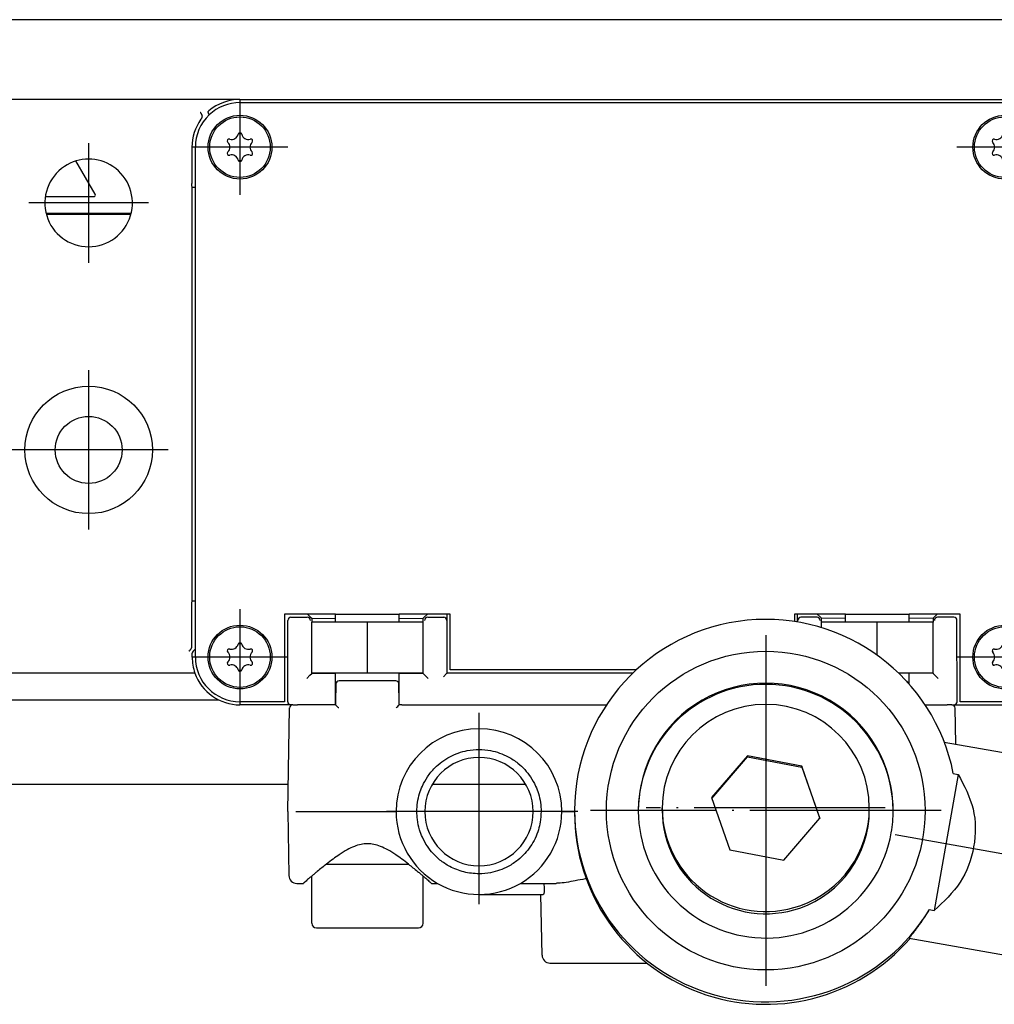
# Model space of a CAD drawing. Header units: millimetres. Extents: x -235 to 1899, y -109 to 485.
# Tile 35 of 41: x 1590 to 1651, y 155 to 217. Entities that reach past the tile are written whole.
import ezdxf

# ---------------------------------------------------------------- set-up
doc = ezdxf.new("R2010")
doc.units = ezdxf.units.MM
doc.linetypes.add('DOT_CENTER', pattern=[14, 12, -1, 0, -1])
doc.layers.add('1', color=7, linetype='Continuous')

# ---------------------------------------------------------------- blocks, each defined once
blk = doc.blocks.new('IO__2', base_point=(1567.734, 204.506))
at = {"color": 7, "linetype": 'Continuous'}
for p, q in [((1567.734, 204.506), (1567.734, 210.256)), ((1567.953, 210.181), (1588.231, 210.181)), ((1594.644, 205.777), (1593.438, 207.865)), ((1591.509, 205.627), (1594.557, 205.627)), ((1567.953, 204.581), (1588.231, 204.581)), ((1591.558, 204.581), (1596.903, 204.581))]:
    blk.add_line(p, q, dxfattribs=at)
for centre, radius, start, end in [((1567.955, 209.98), 0.202, 90.49615, 178.504), ((1594.557, 205.727), 0.1, 270, 30), ((1567.955, 204.783), 0.202, 181.496, 269.50385)]:
    blk.add_arc(centre, radius, start, end, dxfattribs=at)
blk = doc.blocks.new('SCALE_BODY_720__4', base_point=(857.731, 168.731))
at = {"color": 7, "linetype": 'Continuous'}
for p, q in [((1677.731, 216.731), (857.731, 216.731)), ((1596.883, 204.506), (1591.578, 204.506)), ((1602.423, 174.031), (933.731, 174.031)), ((1606.76, 168.731), (930.786, 168.731)), ((1621.675, 168.731), (1615.786, 168.731))]:
    blk.add_line(p, q, dxfattribs=at)
blk = doc.blocks.new('SCALE_PB_720__5', base_point=(835.731, 168.731))
for name, p in [('SCALE_BODY_720__4', (857.731, 168.731)), ('IO__2', (1567.734, 204.506))]:
    blk.add_blockref(name, p)
blk = doc.blocks.new('READING_HEAD_BODY__13', base_point=(1564.731, 173.731))
at = {"color": 7, "linetype": 'Continuous'}
for p, q in [((1603.731, 211.731), (1588.731, 211.731)), ((1603.731, 211.731), (1651.731, 211.731)), ((1603.731, 211.531), (1651.731, 211.531)), ((1651.731, 211.731), (1666.731, 211.731)), ((1588.231, 207.731), (1588.231, 211.231)), ((1667.231, 207.731), (1667.231, 211.231)), ((1600.717, 208.731), (1600.717, 206.442)), ((1600.931, 206.242), (1600.931, 208.731)), ((1654.531, 208.731), (1654.531, 206.242)), ((1654.745, 208.731), (1654.745, 206.442)), ((1588.231, 207.731), (1588.231, 185.731)), ((1667.231, 207.731), (1667.231, 185.731)), ((1600.731, 206.231), (1600.72, 206.242)), ((1600.731, 206.231), (1600.931, 206.231)), ((1600.731, 180.231), (1600.731, 206.231)), ((1600.931, 206.231), (1600.931, 206.242)), ((1600.931, 180.231), (1600.931, 206.231)), ((1654.531, 206.242), (1654.531, 206.231)), ((1654.731, 206.231), (1654.531, 206.231)), ((1654.531, 206.231), (1654.531, 180.231)), ((1654.731, 206.231), (1654.741, 206.242)), ((1654.731, 180.231), (1654.731, 206.231)), ((1587.731, 183.981), (1587.731, 185.531)), ((1588.231, 185.731), (1587.931, 185.731)), ((1588.231, 185.731), (1588.231, 182.911)), ((1667.231, 185.731), (1667.531, 185.731)), ((1667.231, 185.731), (1667.231, 182.911)), ((1667.731, 175.931), (1667.731, 185.531)), ((1586.731, 185.231), (1583.231, 185.231)), ((1583.231, 183.56), (1583.231, 185.231)), ((1586.731, 183.981), (1586.731, 185.231)), ((1564.731, 179.782), (1564.731, 183.872)), ((1585.731, 183.56), (1583.231, 183.56)), ((1583.231, 177.903), (1583.231, 183.56)), ((1585.731, 177.903), (1585.731, 183.56)), ((1586.731, 183.981), (1587.731, 183.981)), ((1586.731, 177.481), (1586.731, 183.981)), ((1587.731, 177.481), (1587.731, 183.981)), ((1583.231, 182.731), (1575.131, 182.731)), ((1600.717, 177.443), (1600.717, 180.021)), ((1600.72, 180.221), (1600.731, 180.231)), ((1600.931, 180.231), (1600.731, 180.231)), ((1600.931, 180.221), (1600.931, 180.231)), ((1600.931, 177.246), (1600.931, 180.221)), ((1654.531, 180.231), (1654.731, 180.231)), ((1654.531, 180.231), (1654.531, 180.221)), ((1654.531, 180.221), (1654.531, 177.246)), ((1654.743, 180.219), (1654.731, 180.231)), ((1654.745, 177.443), (1654.745, 180.021)), ((1606.531, 179.431), (1606.531, 173.931)), ((1607.966, 179.431), (1606.531, 179.431)), ((1606.931, 179.231), (1607.946, 179.231)), ((1608.146, 179.251), (1607.966, 179.431)), ((1609.481, 179.431), (1607.966, 179.431)), ((1608.146, 179.251), (1608.231, 179.167)), ((1609.621, 179.431), (1609.481, 179.431)), ((1609.68, 179.431), (1609.621, 179.431)), ((1609.731, 179.431), (1609.68, 179.431)), ((1609.731, 179.431), (1613.731, 179.431)), ((1609.731, 179.401), (1609.731, 179.431)), ((1613.73, 179.401), (1613.731, 179.431)), ((1613.781, 179.431), (1613.731, 179.431)), ((1613.84, 179.431), (1613.781, 179.431)), ((1613.98, 179.431), (1613.84, 179.431)), ((1615.495, 179.431), (1613.98, 179.431)), ((1615.231, 179.167), (1615.315, 179.251)), ((1615.495, 179.431), (1615.315, 179.251)), ((1616.72, 179.431), (1615.495, 179.431)), ((1615.515, 179.231), (1616.52, 179.231)), ((1616.731, 179.431), (1616.72, 179.431)), ((1616.731, 175.731), (1616.731, 179.431)), ((1616.931, 179.431), (1616.731, 179.431)), ((1616.931, 175.931), (1616.931, 179.431)), ((1638.531, 179.431), (1638.531, 178.96)), ((1638.731, 179.431), (1638.531, 179.431)), ((1638.731, 178.928), (1638.731, 179.431)), ((1638.741, 179.431), (1638.731, 179.431)), ((1639.966, 179.431), (1638.741, 179.431)), ((1639.946, 179.231), (1638.941, 179.231)), ((1639.966, 179.431), (1640.146, 179.251)), ((1641.481, 179.431), (1639.966, 179.431)), ((1640.231, 179.167), (1640.146, 179.251)), ((1641.621, 179.431), (1641.481, 179.431)), ((1641.68, 179.431), (1641.621, 179.431)), ((1641.731, 179.431), (1641.68, 179.431)), ((1641.731, 179.431), (1645.731, 179.431)), ((1641.731, 179.401), (1641.731, 179.431)), ((1645.73, 179.401), (1645.731, 179.431)), ((1645.781, 179.431), (1645.731, 179.431)), ((1645.84, 179.431), (1645.781, 179.431)), ((1645.98, 179.431), (1645.84, 179.431)), ((1647.495, 179.431), (1645.98, 179.431)), ((1647.315, 179.251), (1647.231, 179.167)), ((1647.315, 179.251), (1647.495, 179.431)), ((1648.931, 179.431), (1647.495, 179.431)), ((1648.531, 179.231), (1647.515, 179.231)), ((1648.931, 173.931), (1648.931, 179.431)), ((1583.231, 178.731), (1575.131, 178.731)), ((1606.727, 173.931), (1606.731, 179.031)), ((1608.231, 179.167), (1608.231, 178.931)), ((1608.231, 179.167), (1609.731, 179.151)), ((1608.231, 175.731), (1608.231, 178.931)), ((1611.731, 175.731), (1611.731, 178.931)), ((1613.731, 179.151), (1615.231, 179.167)), ((1615.231, 178.931), (1615.231, 179.167)), ((1615.231, 175.731), (1615.231, 178.931)), ((1640.231, 178.931), (1640.231, 179.167)), ((1641.731, 179.151), (1640.231, 179.167)), ((1640.231, 178.574), (1640.231, 178.931)), ((1643.731, 176.843), (1643.731, 178.931)), ((1647.231, 179.167), (1645.731, 179.151)), ((1647.231, 179.167), (1647.231, 178.931)), ((1647.231, 175.731), (1647.231, 178.931)), ((1648.734, 173.931), (1648.731, 179.031)), ((1585.731, 177.903), (1583.231, 177.903)), ((1583.231, 176.231), (1583.231, 177.903)), ((1586.731, 177.481), (1587.731, 177.481)), ((1586.731, 176.231), (1586.731, 177.481)), ((1587.731, 175.931), (1587.731, 177.481)), ((1600.731, 176.731), (1600.731, 176.975)), ((1600.785, 177.1), (1600.931, 177.246)), ((1600.931, 176.731), (1600.931, 177.246)), ((1654.531, 177.246), (1654.531, 176.731)), ((1654.676, 177.1), (1654.531, 177.246)), ((1654.731, 176.731), (1654.731, 176.975)), ((1586.731, 176.231), (1583.231, 176.231)), ((1588.731, 175.731), (1587.931, 175.731)), ((1600.902, 175.731), (1588.731, 175.731)), ((1607.92, 175.386), (1608.12, 175.586)), ((1608.12, 175.586), (1608.231, 175.696)), ((1608.231, 175.731), (1608.231, 175.696)), ((1608.231, 175.696), (1609.731, 175.711)), ((1613.731, 175.711), (1615.231, 175.696)), ((1615.231, 175.696), (1615.231, 175.731)), ((1615.231, 175.696), (1615.341, 175.586)), ((1615.541, 175.386), (1615.341, 175.586)), ((1616.694, 175.695), (1616.494, 175.495)), ((1616.694, 175.695), (1616.731, 175.731)), ((1628.398, 175.731), (1616.731, 175.731)), ((1628.61, 175.931), (1616.931, 175.931)), ((1647.231, 175.696), (1645.731, 175.711)), ((1647.231, 175.731), (1647.231, 175.696)), ((1647.341, 175.586), (1647.231, 175.696)), ((1647.541, 175.386), (1647.341, 175.586)), ((1654.559, 175.731), (1666.731, 175.731)), ((1666.731, 175.731), (1667.531, 175.731)), ((1606.531, 173.931), (1603.731, 173.931)), ((1606.927, 173.731), (1603.731, 173.731)), ((1606.953, 173.731), (1606.927, 173.731)), ((1607.044, 173.731), (1606.953, 173.731)), ((1607.044, 173.731), (1607.344, 173.731)), ((1609.455, 173.731), (1607.344, 173.731)), ((1609.531, 173.731), (1609.455, 173.731)), ((1609.581, 173.731), (1609.531, 173.731)), ((1609.731, 173.731), (1609.581, 173.731)), ((1613.881, 173.731), (1613.731, 173.731)), ((1613.881, 173.731), (1613.93, 173.731)), ((1613.93, 173.731), (1614.006, 173.731)), ((1614.006, 173.731), (1626.732, 173.731)), ((1646.729, 173.731), (1648.117, 173.731)), ((1648.417, 173.731), (1648.117, 173.731)), ((1648.417, 173.731), (1648.508, 173.731)), ((1648.508, 173.731), (1648.534, 173.731)), ((1648.534, 173.731), (1651.731, 173.731)), ((1651.731, 173.931), (1648.931, 173.931))]:
    blk.add_line(p, q, dxfattribs=at)
for centre, radius in [((1603.731, 208.731), 2), ((1651.731, 208.731), 2), ((1603.731, 208.731), 1.9), ((1651.731, 208.731), 1.9), ((1594.231, 189.731), 4), ((1661.231, 189.731), 4), ((1594.231, 189.731), 2.1), ((1661.231, 189.731), 2.1), ((1603.731, 176.731), 2), ((1603.731, 176.731), 1.9), ((1651.731, 176.731), 2), ((1651.731, 176.731), 1.9)]:
    blk.add_circle(centre, radius, dxfattribs=at)
for centre, radius, start, end in [((1588.731, 211.231), 0.5, 90, 180), ((1603.731, 208.731), 3, 90, 130.75238), ((1603.731, 208.731), 2.8, 90, 133.68256), ((1651.731, 208.731), 3, 49.24762, 90), ((1651.731, 208.731), 2.8, 46.31744, 90), ((1666.731, 211.231), 0.5, 0, 90), ((1603.731, 208.731), 2.8, 133.68256, 180), ((1651.731, 208.731), 2.8, 0, 46.31744), ((1603.731, 208.731), 3.014, 144.53235, 180), ((1651.731, 208.731), 3.014, 360, 35.46765), ((1603.211, 209.631), 0.413, 253.06431, 346.93569), ((1603.731, 209.511), 0.121, 13.06431, 166.93569), ((1604.25, 209.631), 0.413, 193.06431, 286.93569), ((1651.211, 209.631), 0.413, 253.06431, 346.93569), ((1651.731, 209.511), 0.121, 13.06431, 166.93569), ((1652.25, 209.631), 0.413, 193.06431, 286.93569), ((1603.056, 209.121), 0.121, 73.06431, 226.93569), ((1602.691, 208.731), 0.413, 313.06431, 46.93569), ((1604.77, 208.731), 0.413, 133.06431, 226.93569), ((1604.406, 209.121), 0.121, 313.06431, 106.93569), ((1651.056, 209.121), 0.121, 73.06431, 226.93569), ((1650.691, 208.731), 0.413, 313.06431, 46.93569), ((1652.77, 208.731), 0.413, 133.06431, 226.93569), ((1652.406, 209.121), 0.121, 313.06431, 106.93569), ((1603.056, 208.342), 0.121, 133.06431, 286.93569), ((1603.211, 207.831), 0.413, 13.06431, 106.93569), ((1604.25, 207.831), 0.413, 73.06431, 166.93569), ((1604.406, 208.342), 0.121, 253.06431, 46.93569), ((1651.056, 208.342), 0.121, 133.06431, 286.93569), ((1651.211, 207.831), 0.413, 13.06431, 106.93569), ((1652.25, 207.831), 0.413, 73.06431, 166.93569), ((1652.406, 208.342), 0.121, 253.06431, 46.93569), ((1594.231, 205.231), 2.75, 56.44269, 123.55731), ((1603.731, 207.952), 0.121, 193.06431, 346.93569), ((1651.731, 207.952), 0.121, 193.06431, 346.93569), ((1661.231, 205.231), 2.75, 56.44269, 123.55731), ((1594.231, 205.231), 2.75, 123.55731, 56.44269), ((1661.231, 205.231), 2.75, 123.55731, 56.44269), ((1587.931, 185.531), 0.2, 90, 180), ((1667.531, 185.531), 0.2, 0, 90), ((1575.131, 230.731), 48, 257.48667, 270), ((1575.131, 230.731), 52, 258.46304, 270), ((1606.931, 179.031), 0.2, 90, 180), ((1607.945, 179.03), 0.202, 1.496, 89.50385), ((1615.516, 179.03), 0.202, 90.49615, 178.504), ((1616.518, 179.03), 0.202, 1.496, 89.50385), ((1638.943, 179.03), 0.202, 90.49615, 178.504), ((1639.945, 179.03), 0.202, 1.496, 89.50385), ((1647.516, 179.03), 0.202, 90.49615, 178.504), ((1648.531, 179.031), 0.2, 0, 90), ((1603.211, 177.631), 0.413, 253.06431, 346.93569), ((1603.731, 177.511), 0.121, 13.06431, 166.93569), ((1604.25, 177.631), 0.413, 193.06431, 286.93569), ((1651.211, 177.631), 0.413, 253.06431, 346.93569), ((1651.731, 177.511), 0.121, 13.06431, 166.93569), ((1652.25, 177.631), 0.413, 193.06431, 286.93569), ((1600.909, 176.972), 0.179, 133.90117, 178.91836), ((1603.731, 176.731), 3, 180, 199.47122), ((1603.731, 176.731), 2.8, 180, 270), ((1603.056, 177.121), 0.121, 73.06431, 226.93569), ((1602.691, 176.731), 0.413, 313.06431, 46.93569), ((1604.77, 176.731), 0.413, 133.06431, 226.93569), ((1604.406, 177.121), 0.121, 313.06431, 106.93569), ((1651.056, 177.121), 0.121, 73.06431, 226.93569), ((1650.691, 176.731), 0.413, 313.06431, 46.93569), ((1651.731, 176.731), 2.8, 270, 0), ((1652.77, 176.731), 0.413, 133.06431, 226.93569), ((1652.406, 177.121), 0.121, 313.06431, 106.93569), ((1651.731, 176.731), 3, 340.52878, 0), ((1654.552, 176.972), 0.179, 1.08164, 46.09883), ((1603.056, 176.342), 0.121, 133.06431, 286.93569), ((1603.211, 175.831), 0.413, 13.06431, 106.93569), ((1604.25, 175.831), 0.413, 73.06431, 166.93569), ((1604.406, 176.342), 0.121, 253.06431, 46.93569), ((1651.056, 176.342), 0.121, 133.06431, 286.93569), ((1651.211, 175.831), 0.413, 13.06431, 106.93569), ((1652.25, 175.831), 0.413, 73.06431, 166.93569), ((1652.406, 176.342), 0.121, 253.06431, 46.93569), ((1587.931, 175.931), 0.2, 180, 270), ((1603.731, 176.731), 3, 199.47122, 270), ((1603.731, 175.952), 0.121, 193.06431, 346.93569), ((1651.731, 175.952), 0.121, 193.06431, 346.93569), ((1651.731, 176.731), 3, 270, 340.52878), ((1667.531, 175.931), 0.2, 270, 0), ((1606.927, 173.931), 0.2, 180, 270), ((1648.534, 173.931), 0.2, 270, 0)]:
    blk.add_arc(centre, radius, start, end, dxfattribs=at)
for points, knots in [([(1601.336, 210.756), (1601.331, 210.768), (1601.319, 210.8), (1601.295, 210.844), (1601.267, 210.885), (1601.248, 210.906), (1601.239, 210.915)], [0, 0, 0, 0, 0.0395142, 0.1011299, 0.1497805, 0.1876219, 0.1876219, 0.1876219, 0.1876219]), ([(1601.336, 210.756), (1601.338, 210.751), (1601.342, 210.74), (1601.348, 210.712), (1601.35, 210.668), (1601.342, 210.621), (1601.328, 210.576), (1601.309, 210.531), (1601.288, 210.499), (1601.276, 210.48)], [0, 0, 0, 0, 0.0173446, 0.033025, 0.087236, 0.146424, 0.1774183, 0.2271454, 0.2930608, 0.2930608, 0.2930608, 0.2930608]), ([(1601.734, 210.915), (1601.732, 210.925), (1601.729, 210.941), (1601.738, 210.964), (1601.752, 210.985), (1601.765, 210.997), (1601.772, 211.004)], [0, 0, 0, 0, 0.0273003, 0.0480897, 0.0728167, 0.102313, 0.102313, 0.102313, 0.102313]), ([(1601.797, 210.756), (1601.791, 210.771), (1601.779, 210.8), (1601.763, 210.841), (1601.748, 210.88), (1601.739, 210.903), (1601.734, 210.915)], [0, 0, 0, 0, 0.0470537, 0.0943863, 0.1326712, 0.1711411, 0.1711411, 0.1711411, 0.1711411]), ([(1653.664, 210.756), (1653.67, 210.771), (1653.682, 210.8), (1653.698, 210.841), (1653.713, 210.88), (1653.723, 210.903), (1653.727, 210.915)], [0, 0, 0, 0, 0.0469472, 0.0943863, 0.132671, 0.1711411, 0.1711411, 0.1711411, 0.1711411]), ([(1653.727, 210.915), (1653.729, 210.921), (1653.733, 210.937), (1653.725, 210.963), (1653.708, 210.986), (1653.695, 210.998), (1653.689, 211.004)], [0, 0, 0, 0, 0.0184903, 0.0481286, 0.0770018, 0.1023407, 0.1023407, 0.1023407, 0.1023407]), ([(1654.125, 210.756), (1654.123, 210.751), (1654.12, 210.74), (1654.114, 210.716), (1654.111, 210.672), (1654.12, 210.614), (1654.14, 210.557), (1654.163, 210.513), (1654.179, 210.49), (1654.185, 210.48)], [0, 0, 0, 0, 0.0173446, 0.033025, 0.0759938, 0.1464083, 0.2079354, 0.2586317, 0.2930391, 0.2930391, 0.2930391, 0.2930391]), ([(1654.125, 210.756), (1654.131, 210.772), (1654.144, 210.803), (1654.169, 210.848), (1654.195, 210.886), (1654.214, 210.907), (1654.222, 210.915)], [0, 0, 0, 0, 0.0507784, 0.1011357, 0.1541484, 0.1876256, 0.1876256, 0.1876256, 0.1876256]), ([(1600.72, 206.242), (1600.719, 206.274), (1600.717, 206.34), (1600.717, 206.407), (1600.717, 206.442)], [0, 0, 0, 0, 0.0954986, 0.2000077, 0.2000077, 0.2000077, 0.2000077]), ([(1654.741, 206.242), (1654.742, 206.274), (1654.744, 206.34), (1654.744, 206.407), (1654.745, 206.442)], [0, 0, 0, 0, 0.0954986, 0.2000077, 0.2000077, 0.2000077, 0.2000077]), ([(1588.731, 180.731), (1588.672, 180.917), (1588.556, 181.283), (1588.397, 181.836), (1588.266, 182.375), (1588.242, 182.739), (1588.231, 182.911)], [0, 0, 0, 0, 0.585172, 1.15029, 1.728355, 2.243029, 2.243029, 2.243029, 2.243029]), ([(1666.731, 180.731), (1666.79, 180.917), (1666.905, 181.283), (1667.064, 181.836), (1667.195, 182.375), (1667.219, 182.739), (1667.231, 182.911)], [0, 0, 0, 0, 0.585172, 1.15029, 1.728355, 2.243029, 2.243029, 2.243029, 2.243029]), ([(1600.717, 180.021), (1600.717, 180.056), (1600.717, 180.122), (1600.719, 180.189), (1600.72, 180.221)], [0, 0, 0, 0, 0.1045091, 0.2000077, 0.2000077, 0.2000077, 0.2000077]), ([(1654.745, 180.021), (1654.744, 180.055), (1654.744, 180.122), (1654.743, 180.188), (1654.743, 180.219)], [0, 0, 0, 0, 0.1040306, 0.1980744, 0.1980744, 0.1980744, 0.1980744]), ([(1600.662, 177.246), (1600.669, 177.257), (1600.687, 177.287), (1600.705, 177.339), (1600.715, 177.393), (1600.716, 177.428), (1600.717, 177.443)], [0, 0, 0, 0, 0.0413639, 0.1036272, 0.1630499, 0.2074835, 0.2074835, 0.2074835, 0.2074835]), ([(1654.8, 177.246), (1654.79, 177.263), (1654.772, 177.293), (1654.757, 177.339), (1654.747, 177.388), (1654.745, 177.422), (1654.745, 177.443)], [0, 0, 0, 0, 0.0592165, 0.1036203, 0.1465134, 0.2074782, 0.2074782, 0.2074782, 0.2074782]), ([(1600.52, 177.1), (1600.533, 177.11), (1600.559, 177.129), (1600.593, 177.162), (1600.628, 177.2), (1600.649, 177.229), (1600.662, 177.246)], [0, 0, 0, 0, 0.0476857, 0.0978293, 0.1409923, 0.2037171, 0.2037171, 0.2037171, 0.2037171]), ([(1654.941, 177.1), (1654.928, 177.11), (1654.902, 177.129), (1654.863, 177.167), (1654.828, 177.205), (1654.808, 177.234), (1654.8, 177.246)], [0, 0, 0, 0, 0.0476857, 0.0978293, 0.1618493, 0.2037182, 0.2037182, 0.2037182, 0.2037182])]:
    blk.add_open_spline(points, degree=3, knots=knots, dxfattribs=at)
at = {"layer": '1', "color": 2, "linetype": 'DOT_CENTER'}
for p, q in [((1603.731, 211.731), (1603.731, 205.731)), ((1651.731, 211.731), (1651.731, 205.731)), ((1594.231, 208.981), (1594.231, 201.481)), ((1661.231, 208.981), (1661.231, 201.481)), ((1606.731, 208.731), (1600.731, 208.731)), ((1654.731, 208.731), (1648.731, 208.731)), ((1597.981, 205.231), (1590.481, 205.231)), ((1664.981, 205.231), (1657.481, 205.231)), ((1594.231, 194.731), (1594.231, 184.731)), ((1661.231, 194.731), (1661.231, 184.731)), ((1599.231, 189.731), (1589.231, 189.731)), ((1666.231, 189.731), (1656.231, 189.731)), ((1603.731, 179.731), (1603.731, 173.731)), ((1651.731, 179.731), (1651.731, 173.731)), ((1606.731, 176.731), (1600.731, 176.731)), ((1654.731, 176.731), (1648.731, 176.731))]:
    blk.add_line(p, q, dxfattribs=at)
blk = doc.blocks.new('BLOCK__14', base_point=(1606.731, 157.531))
at = {"color": 7, "linetype": 'Continuous'}
for p, q in [((1609.731, 179.431), (1613.731, 179.431)), ((1609.731, 179.401), (1609.731, 179.431)), ((1609.731, 178.931), (1609.731, 179.401)), ((1613.73, 179.401), (1613.731, 179.431)), ((1613.731, 178.931), (1613.73, 179.401)), ((1641.731, 179.431), (1645.731, 179.431)), ((1641.731, 179.401), (1641.731, 179.431)), ((1641.731, 178.931), (1641.731, 179.401)), ((1645.73, 179.401), (1645.731, 179.431)), ((1645.731, 178.931), (1645.73, 179.401)), ((1608.231, 175.731), (1608.231, 178.931)), ((1609.731, 178.931), (1608.231, 178.931)), ((1611.731, 178.931), (1609.731, 178.931)), ((1611.731, 175.731), (1611.731, 178.931)), ((1613.731, 178.931), (1611.731, 178.931)), ((1615.231, 178.931), (1613.731, 178.931)), ((1615.231, 175.731), (1615.231, 178.931)), ((1640.231, 178.574), (1640.231, 178.931)), ((1641.731, 178.931), (1640.231, 178.931)), ((1643.731, 178.931), (1641.731, 178.931)), ((1643.731, 176.843), (1643.731, 178.931)), ((1645.731, 178.931), (1643.731, 178.931)), ((1647.231, 178.931), (1645.731, 178.931)), ((1647.231, 175.731), (1647.231, 178.931)), ((1609.731, 175.731), (1608.231, 175.731)), ((1609.731, 175.461), (1609.731, 175.731)), ((1611.731, 175.731), (1609.731, 175.731)), ((1613.731, 175.731), (1611.731, 175.731)), ((1613.73, 175.461), (1613.731, 175.731)), ((1615.231, 175.731), (1613.731, 175.731)), ((1645.731, 175.731), (1645.063, 175.731)), ((1645.73, 175.461), (1645.731, 175.731)), ((1647.231, 175.731), (1645.731, 175.731)), ((1609.731, 173.931), (1609.731, 175.461)), ((1609.753, 175.035), (1609.731, 173.931)), ((1613.508, 175.231), (1609.953, 175.231)), ((1613.73, 173.931), (1613.708, 175.035)), ((1613.73, 173.931), (1613.73, 175.461)), ((1645.731, 175.033), (1645.73, 175.461)), ((1607.044, 173.731), (1607.344, 173.731)), ((1609.455, 173.731), (1607.344, 173.731)), ((1609.531, 173.731), (1609.455, 173.731)), ((1609.581, 173.731), (1609.531, 173.731)), ((1609.731, 173.731), (1609.581, 173.731)), ((1609.731, 173.731), (1609.731, 173.931)), ((1609.731, 173.931), (1609.731, 173.731)), ((1613.731, 173.731), (1613.73, 173.931)), ((1613.731, 173.731), (1613.73, 173.931)), ((1613.881, 173.731), (1613.731, 173.731)), ((1613.881, 173.731), (1613.93, 173.731)), ((1613.93, 173.731), (1614.006, 173.731)), ((1614.006, 173.731), (1626.732, 173.731)), ((1646.729, 173.731), (1648.117, 173.731)), ((1648.417, 173.731), (1648.117, 173.731)), ((1606.731, 167.031), (1606.844, 173.535)), ((1648.657, 171.261), (1648.617, 173.535)), ((1606.731, 167.031), (1606.801, 163.023)), ((1607.23, 167.031), (1613.531, 167.031)), ((1614.831, 167.031), (1613.531, 167.031)), ((1623.931, 167.031), (1622.631, 167.031)), ((1623.931, 167.031), (1624.731, 167.031)), ((1609.154, 163.731), (1614.307, 163.731)), ((1607.3, 162.531), (1607.71, 162.531)), ((1608.231, 160.031), (1608.231, 162.982)), ((1615.231, 160.031), (1615.231, 162.982)), ((1615.752, 162.531), (1616.125, 162.531)), ((1621.336, 162.531), (1623.58, 162.531)), ((1618.731, 161.831), (1622.621, 161.831)), ((1622.621, 161.831), (1622.767, 161.831)), ((1622.688, 158.023), (1622.621, 161.831)), ((1608.531, 159.731), (1614.931, 159.731)), ((1623.188, 157.531), (1629.281, 157.531))]:
    blk.add_line(p, q, dxfattribs=at)
for centre, radius, start, end in [((1609.953, 175.031), 0.2, 90, 179), ((1613.508, 175.031), 0.2, 1, 90), ((1645.508, 175.031), 0.2, 8.73927, 75.49159), ((1607.044, 173.531), 0.2, 90, 179), ((1648.417, 173.531), 0.2, 1, 90), ((1618.731, 167.031), 5.2, 0, 180), ((1618.731, 167.031), 3.4, 360, 180), ((1618.731, 167.031), 5.2, 180, 239.92665), ((1618.731, 167.031), 3.4, 180, 360), ((1618.731, 167.031), 5.2, 300.07335, 0), ((1607.3, 163.031), 0.5, 181, 270), ((1618.731, 167.031), 5.2, 239.92665, 270), ((1618.731, 167.031), 5.2, 270, 300.07335), ((1608.531, 160.031), 0.3, 180, 270), ((1614.931, 160.031), 0.3, 270, 0), ((1623.188, 158.031), 0.5, 181, 270)]:
    blk.add_arc(centre, radius, start, end, dxfattribs=at)
for points, knots in [([(1609.927, 173.535), (1609.914, 173.548), (1609.89, 173.573), (1609.854, 173.609), (1609.82, 173.643), (1609.79, 173.674), (1609.76, 173.703), (1609.74, 173.722), (1609.731, 173.731)], [0, 0, 0, 0, 0.0540526, 0.1059823, 0.1538317, 0.1958124, 0.2368675, 0.2779385, 0.2779385, 0.2779385, 0.2779385]), ([(1613.534, 173.535), (1613.568, 173.569), (1613.633, 173.635), (1613.699, 173.7), (1613.731, 173.731)], [0, 0, 0, 0, 0.145904, 0.2779308, 0.2779308, 0.2779308, 0.2779308]), ([(1614.831, 167.031), (1614.839, 167.224), (1614.855, 167.61), (1614.982, 168.15), (1615.185, 168.691), (1615.493, 169.242), (1616.035, 169.905), (1616.869, 170.526), (1617.85, 170.871), (1618.731, 170.954), (1619.611, 170.872), (1620.455, 170.574), (1621.313, 170.007), (1621.898, 169.369), (1622.276, 168.691), (1622.479, 168.15), (1622.606, 167.61), (1622.622, 167.224), (1622.631, 167.031)], [0, 0, 0, 0, 0.577936, 1.156099, 1.655982, 2.30623, 3.042126, 4.209935, 5.377351, 6.112897, 6.848442, 8.015858, 8.751535, 9.919562, 10.56981, 11.069693, 11.647856, 12.225792, 12.225792, 12.225792, 12.225792]), ([(1622.631, 167.031), (1622.62, 166.813), (1622.602, 166.427), (1622.464, 165.864), (1622.265, 165.349), (1621.881, 164.676), (1621.313, 164.056), (1620.455, 163.489), (1619.611, 163.191), (1618.659, 163.101), (1617.776, 163.209), (1616.947, 163.529), (1616.148, 164.056), (1615.563, 164.694), (1615.185, 165.372), (1614.973, 165.936), (1614.852, 166.478), (1614.837, 166.864), (1614.831, 167.031)], [0, 0, 0, 0, 0.654078, 1.156044, 1.731061, 2.306228, 3.474255, 4.209932, 5.377348, 6.112894, 7.064822, 8.01659, 8.752268, 9.920294, 10.570542, 11.070425, 11.724565, 12.226469, 12.226469, 12.226469, 12.226469]), ([(1614.307, 163.731), (1614.168, 163.841), (1613.906, 164.047), (1613.474, 164.353), (1613.036, 164.628), (1612.578, 164.85), (1612.15, 164.983), (1611.732, 165.028), (1611.315, 164.984), (1610.886, 164.851), (1610.428, 164.63), (1609.989, 164.355), (1609.557, 164.048), (1609.294, 163.841), (1609.154, 163.731)], [0, 0, 0, 0, 0.532627, 0.999464, 1.586745, 2.082155, 2.521599, 2.927371, 3.332907, 3.771838, 4.267269, 4.854593, 5.322993, 5.857685, 5.857685, 5.857685, 5.857685]), ([(1609.154, 163.731), (1609.061, 163.659), (1608.867, 163.509), (1608.62, 163.308), (1608.405, 163.13), (1608.29, 163.032), (1608.231, 162.982)], [0, 0, 0, 0, 0.352742, 0.734085, 0.956603, 1.18899, 1.18899, 1.18899, 1.18899]), ([(1614.307, 163.731), (1614.4, 163.659), (1614.594, 163.509), (1614.841, 163.308), (1615.056, 163.13), (1615.171, 163.032), (1615.231, 162.982)], [0, 0, 0, 0, 0.352742, 0.734085, 0.956603, 1.18899, 1.18899, 1.18899, 1.18899]), ([(1608.231, 162.982), (1608.213, 162.967), (1608.176, 162.936), (1608.075, 162.849), (1607.924, 162.719), (1607.789, 162.601), (1607.717, 162.537), (1607.712, 162.533), (1607.71, 162.531)], [0, 0, 0, 0, 0.0709259, 0.1427607, 0.4006048, 0.6703183, 0.6796532, 0.6889881, 0.6889881, 0.6889881, 0.6889881]), ([(1615.231, 162.982), (1615.249, 162.967), (1615.285, 162.936), (1615.386, 162.849), (1615.538, 162.719), (1615.672, 162.601), (1615.745, 162.537), (1615.749, 162.533), (1615.752, 162.531)], [0, 0, 0, 0, 0.0709259, 0.1427607, 0.4006048, 0.6703183, 0.6796532, 0.6889881, 0.6889881, 0.6889881, 0.6889881]), ([(1622.81, 162.531), (1622.811, 162.513), (1622.811, 162.476), (1622.812, 162.374), (1622.814, 162.225), (1622.816, 162.093), (1622.817, 162.028)], [0, 0, 0, 0, 0.0548525, 0.109705, 0.3066195, 0.5035339, 0.5035339, 0.5035339, 0.5035339]), ([(1625.458, 162.824), (1625.448, 162.822), (1625.429, 162.818), (1625.2, 162.774), (1624.794, 162.693), (1624.234, 162.588), (1623.856, 162.54), (1623.646, 162.532), (1623.602, 162.531), (1623.58, 162.531)], [0, 0, 0, 0, 0.030362, 0.060677, 0.698178, 1.272372, 1.770427, 1.837892, 1.903454, 1.903454, 1.903454, 1.903454]), ([(1622.817, 162.028), (1622.817, 162.002), (1622.816, 161.955), (1622.804, 161.895), (1622.794, 161.849), (1622.774, 161.836), (1622.767, 161.831)], [0, 0, 0, 0, 0.0766929, 0.1411579, 0.1856596, 0.2097414, 0.2097414, 0.2097414, 0.2097414])]:
    blk.add_open_spline(points, degree=3, knots=knots, dxfattribs=at)
at = {"layer": '1', "color": 2, "linetype": 'DOT_CENTER'}
for p, q in [((1618.731, 173.231), (1618.731, 160.831)), ((1624.931, 167.031), (1612.531, 167.031))]:
    blk.add_line(p, q, dxfattribs=at)
blk = doc.blocks.new('COUPLING_BAR__15', base_point=(1624.731, 128.896))
at = {"color": 7, "linetype": 'Continuous'}
for p, q in [((1647.937, 171.388), (1668.33, 167.793)), ((1635.593, 170.533), (1633.328, 167.913)), ((1633.345, 167.863), (1635.593, 170.464)), ((1638.995, 169.883), (1635.593, 170.533)), ((1635.593, 170.533), (1635.593, 170.464)), ((1635.593, 170.464), (1638.995, 169.813)), ((1638.995, 169.883), (1638.995, 169.813)), ((1640.133, 166.611), (1638.995, 169.883)), ((1638.995, 169.813), (1640.116, 166.591)), ((1648.809, 169.37), (1647.303, 160.829)), ((1648.503, 169.424), (1648.809, 169.37)), ((1633.328, 167.913), (1634.466, 164.641)), ((1624.731, 167.096), (1624.731, 166.939)), ((1630.231, 167.122), (1630.231, 167.262)), ((1643.231, 167.122), (1643.231, 167.262)), ((1637.868, 163.99), (1640.133, 166.611)), ((1634.466, 164.641), (1637.868, 163.99)), ((1646.996, 160.883), (1647.303, 160.829)), ((1645.734, 159.084), (1666.16, 155.483))]:
    blk.add_line(p, q, dxfattribs=at)
blk.add_circle((1636.731, 167.096), 10, dxfattribs=at)
for centre, radius, start, end in [((1636.731, 167.096), 12, 11.18729, 180), ((1636.731, 167.096), 8, 359.99375, 180.00625), ((1636.73, 167.018), 8, 0.2781, 179.44379), ((1636.731, 167.262), 6.5, 0, 180), ((1636.73, 167.096), 12, 180.00033, 328.81524), ((1636.731, 166.939), 12, 180, 319.04493), ((1636.731, 167.095), 8, 180, 180.27811), ((1636.731, 167.096), 8, 180.28431, 349.99529), ((1636.731, 167.262), 6.5, 180, 289.17366), ((1636.731, 167.122), 6.5, 180, 289.17366), ((1636.731, 167.262), 6.5, 289.17366, 0), ((1636.731, 167.122), 6.5, 289.17366, 0), ((1636.73, 167.095), 8, 350.00154, 359.99995)]:
    blk.add_arc(centre, radius, start, end, dxfattribs=at)
for points, knots in [([(1648.809, 169.37), (1649.181, 168.665), (1649.928, 167.249), (1649.915, 164.796), (1649.081, 162.48), (1647.896, 161.38), (1647.303, 160.829)], [0, 0, 0, 0, 2.361075, 4.734983, 7.124258, 9.522858, 9.522858, 9.522858, 9.522858]), ([(1645.734, 159.084), (1645.734, 159.085), (1645.735, 159.087), (1645.735, 159.093), (1645.744, 159.102), (1645.757, 159.124), (1645.785, 159.159), (1645.826, 159.212), (1645.879, 159.28), (1645.944, 159.362), (1646.017, 159.456), (1646.113, 159.58), (1646.232, 159.737), (1646.373, 159.93), (1646.521, 160.141), (1646.677, 160.371), (1646.837, 160.619), (1646.942, 160.793), (1646.996, 160.883)], [0, 0, 0, 0, 0.002907, 0.005813, 0.020136, 0.036529, 0.085182, 0.150571, 0.239145, 0.343886, 0.463667, 0.597365, 0.815185, 1.053891, 1.312552, 1.590288, 1.886273, 2.199741, 2.199741, 2.199741, 2.199741])]:
    blk.add_open_spline(points, degree=3, knots=knots, dxfattribs=at)
at = {"layer": '1', "color": 2, "linetype": 'DOT_CENTER'}
for p, q in [((1636.731, 178.096), (1636.731, 156.096)), ((1636.731, 174.762), (1636.731, 159.762)), ((1647.731, 167.096), (1625.731, 167.096)), ((1644.231, 167.262), (1629.231, 167.262)), ((1644.85, 165.586), (1669.214, 161.291))]:
    blk.add_line(p, q, dxfattribs=at)
blk = doc.blocks.new('COUPLING_BAR_BLOCK__16', base_point=(1606.731, 128.896))
for name, p in [('BLOCK__14', (1606.731, 157.531)), ('COUPLING_BAR__15', (1624.731, 128.896))]:
    blk.add_blockref(name, p)
blk = doc.blocks.new('READING_HEAD__17', base_point=(1564.731, 128.896))
for name, p in [('READING_HEAD_BODY__13', (1564.731, 173.731)), ('COUPLING_BAR_BLOCK__16', (1606.731, 128.896))]:
    blk.add_blockref(name, p)
blk = doc.blocks.new('PB_720__18', base_point=(835.731, 128.896))
for name, p in [('SCALE_PB_720__5', (835.731, 168.731)), ('READING_HEAD__17', (1564.731, 128.896))]:
    blk.add_blockref(name, p)
blk = doc.blocks.new('Alzado2', base_point=(991, 173))
blk.add_blockref('PB_720__18', (835.731, 128.896))

msp = doc.modelspace()

# ---------------------------------------------------------------- block references
msp.add_blockref('Alzado2', (991, 173))

doc.saveas('drawing.dxf')
